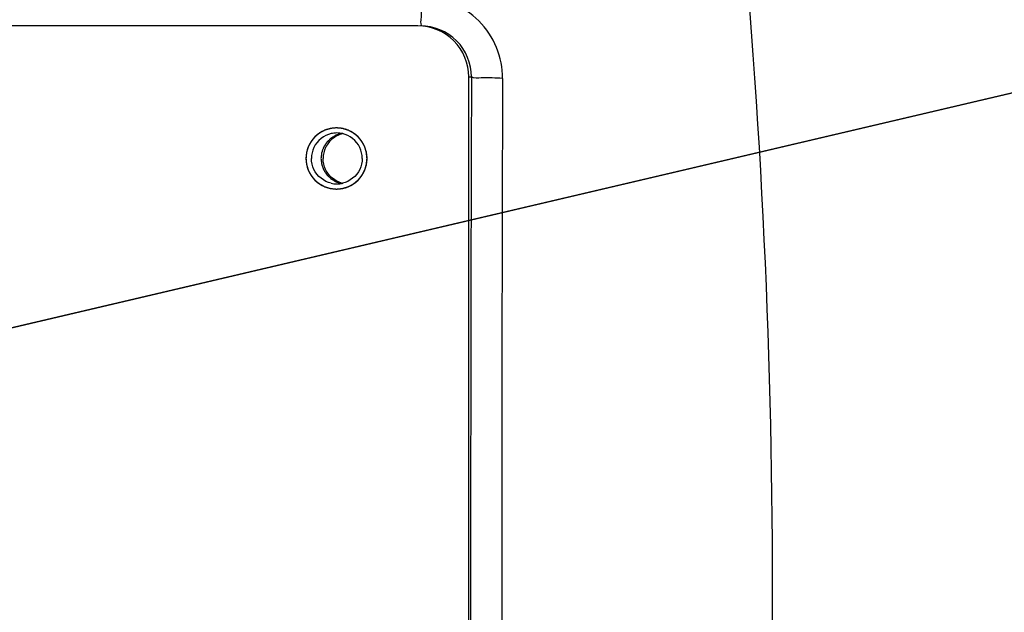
# Model space of a CAD drawing. Header units: millimetres. Extents: x 0 to 12486, y 0 to 8400.
# Tile 58 of 111: x 6630 to 6727, y 2004 to 2062. Entities that reach past the tile are written whole.
import ezdxf

# ---------------------------------------------------------------- set-up
doc = ezdxf.new("R2010")
doc.units = ezdxf.units.MM
doc.header["$LTSCALE"] = 653.4
doc.layers.get('0').update_dxf_attribs({"linetype": 'CONTINUOUS'})
for name, color, linetype in [('03__ASM_ALL_CURVES', 7, 'CONTINUOUS'), ('304102000126DXF_CONTINUOUS_LINE', 7, 'CONTINUOUS'), ('DRW0004_DXF_DIMENSION', 7, 'CONTINUOUS')]:
    doc.layers.add(name, color=color, linetype=linetype)
doc.styles.get("Standard").update_dxf_attribs({"font": 'txt', "width": 0.7})
doc.dimstyles.new('DIMSTYLE_1', dxfattribs={"dimtxt": 100, "dimasz": 60, "dimexe": 1.5, "dimexo": 0, "dimgap": 2.5, "dimtad": 0, "dimtih": 1, "dimtoh": 1, "dimdec": 1, "dimdsep": 46, "dimtxsty": 'Standard', "dimblk": '_FILLED', "dimblk1": '_FILLED', "dimblk2": '_FILLED', "dimcen": 0.09, "dimclrt": 5, "dimazin": 2, "dimtp": 0.5, "dimtm": 0.5, "dimtfac": 1, "dimtdec": 65535, "dimtofl": 0, "dimtmove": 0, "dimatfit": 3, "dimldrblk": '_FILLED', "dimfxl": 0, "dimtolj": 1, "dimarcsym": 0})
doc.dimstyles.new('DIMSTYLE_3', dxfattribs={"dimtxt": 100, "dimasz": 60, "dimexe": 1.5, "dimexo": 0, "dimtad": 1, "dimdsep": 46, "dimtxsty": 'Standard', "dimblk": '_FILLED', "dimblk1": '_FILLED', "dimblk2": '_FILLED', "dimcen": 0.09, "dimclrt": 5, "dimazin": 2, "dimtp": 1.2, "dimtm": 1.2, "dimtfac": 1, "dimtofl": 0, "dimtmove": 0, "dimatfit": 3, "dimldrblk": '_FILLED', "dimfxl": 0, "dimtolj": 1, "dimarcsym": 0})
doc.dimstyles.new('DIMSTYLE_5', dxfattribs={"dimtxt": 100, "dimasz": 60, "dimexe": 1.5, "dimexo": 0, "dimtad": 1, "dimdsep": 46, "dimtxsty": 'Standard', "dimblk": '_FILLED', "dimblk1": '_FILLED', "dimblk2": '_FILLED', "dimcen": 0.09, "dimclrt": 5, "dimazin": 2, "dimtp": 0.5, "dimtm": 0.5, "dimtfac": 1, "dimtofl": 0, "dimtmove": 0, "dimatfit": 3, "dimldrblk": '_FILLED', "dimfxl": 0, "dimtolj": 1, "dimarcsym": 0})

# ---------------------------------------------------------------- blocks, each defined once
blk = doc.blocks.new('*D2')
at = {"layer": 'DRW0004_DXF_DIMENSION', "color": 2, "linetype": 'Continuous'}
for start, end in [(92.702606, 167), (0, 74.123882)]:
    blk.add_arc((6436.31, 1986.422), 862.669, start, end, dxfattribs=at)
for points in [[(5604.512, 2240.249), (5595.752, 2180.48), (5618.035, 2236.627)], [(7289.897, 2046.142), (7298.979, 1986.422), (7303.889, 2046.629)]]:
    blk.add_solid(points, dxfattribs=at)
at = {"layer": 'DRW0004_DXF_DIMENSION', "color": 5, "linetype": 'Continuous', "insert": (6533.967, 2893.545), "char_height": 100, "width": 276.66667, "attachment_point": 2, "line_spacing_factor": 0.9}
blk.add_mtext('167\\fgdt;{\\fgdt;~}', dxfattribs=at)
blk = doc.blocks.new('_FILLED')
at = {"color": 0, "linetype": 'ByBlock'}
blk.add_solid([(0, 0), (-1, 0.1167), (-1, -0.1167)], dxfattribs=at)
blk = doc.blocks.new('*D7')
at = {"layer": 'DRW0004_DXF_DIMENSION', "color": 2, "linetype": 'Continuous'}
for p, q in [((6436.31, 1986.422), (9013.198, 2592.5)), ((8239.488, 2410.525), (6436.31, 1986.422)), ((8239.488, 2410.525), (8239.488, 2410.525))]:
    blk.add_line(p, q, dxfattribs=at)
at = {"layer": 'DRW0004_DXF_DIMENSION', "color": 2, "linetype": 'Continuous', "xscale": 60, "yscale": 60, "zscale": 60, "rotation": 193.2340523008}
blk.add_blockref('_FILLED', (8239.488, 2410.525), dxfattribs=at)
at = {"layer": 'DRW0004_DXF_DIMENSION', "color": 5, "linetype": 'Continuous', "insert": (8439.454, 2585.968), "char_height": 100, "width": 560, "attachment_point": 1, "rotation": 13.23529, "line_spacing_factor": 0.9}
blk.add_mtext('R1852.38', dxfattribs=at)
blk = doc.blocks.new('*D9')
at = {"layer": 'DRW0004_DXF_DIMENSION', "color": 2, "linetype": 'Continuous'}
for p, q in [((6436.31, 1986.422), (7469.638, 2916.6)), ((6671.17, 2197.838), (6436.31, 1986.422)), ((6671.17, 2197.838), (6671.17, 2197.838))]:
    blk.add_line(p, q, dxfattribs=at)
at = {"layer": 'DRW0004_DXF_DIMENSION', "color": 2, "linetype": 'Continuous', "xscale": 60, "yscale": 60, "zscale": 60, "rotation": 221.9916139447}
blk.add_blockref('_FILLED', (6671.17, 2197.838), dxfattribs=at)
at = {"layer": 'DRW0004_DXF_DIMENSION', "color": 5, "linetype": 'Continuous', "insert": (7177.904, 2822.173), "char_height": 100, "width": 280, "attachment_point": 1, "rotation": 41.99284, "line_spacing_factor": 0.9}
blk.add_mtext('R316', dxfattribs=at)

msp = doc.modelspace()

# ---------------------------------------------------------------- linework, layer by layer
at = {"color": 2, "linetype": 'Continuous'}
for radius in [489.216, 316]:
    msp.add_circle((6436.31, 1986.422), radius, dxfattribs=at)
at = {"layer": '03__ASM_ALL_CURVES', "color": 4, "linetype": 'Continuous'}
for radius in [489.216, 316]:
    msp.add_circle((6436.31, 1986.422), radius, dxfattribs=at)
at = {"layer": '304102000126DXF_CONTINUOUS_LINE', "color": 7, "linetype": 'Continuous'}
for p, q in [((6669.079, 2061.422), (6579.298, 2061.422)), ((6674.067, 1956.422), (6674.067, 2056.422))]:
    msp.add_line(p, q, dxfattribs=at)
at = {"layer": '304102000126DXF_CONTINUOUS_LINE', "color": 9, "linetype": 'Continuous'}
msp.add_line((6674.067, 2056.422), (6674.32, 2056.423), dxfattribs=at)
for centre, radius, start, end in [((5986.48, 2006.422), 717.337, 354.197761, 5.80224), ((21459.318, 2006.422), 14785.083, 179.8062339, 180.1937659), ((21446.378, 2006.422), 14769.094, 179.8065906, 180.1934094)]:
    msp.add_arc(centre, radius, start, end, dxfattribs=at)
at = {"layer": '304102000126DXF_CONTINUOUS_LINE', "color": 7, "linetype": 'Continuous'}
for centre, radius, start, end in [((6661.132, 2048.433), 2.488, 89.97892, 102.8641), ((6661.134, 2048.433), 2.488, 77.1359, 90.02108), ((6662.283, 2048.445), 2.477, 102.91438, 110.38465), ((6661.145, 2048.422), 2.946, 358.26636, 1.73364), ((6661.132, 2048.411), 2.488, 257.1359, 270.02108), ((6661.134, 2048.411), 2.488, 269.97892, 282.8641), ((6662.283, 2048.399), 2.477, 249.61535, 257.08562)]:
    msp.add_arc(centre, radius, start, end, dxfattribs=at)
at = {"layer": '304102000126DXF_CONTINUOUS_LINE', "color": 9, "linetype": 'Continuous'}
for points, knots in [([(6669.409, 2064.254), (6669.408, 2063.888), (6669.388, 2063.24), (6669.431, 2062.29), (6669.299, 2061.86), (6669.406, 2061.422), (6669.334, 2061.422)], [0, 0, 0, 0, 0.386504, 0.70988, 0.924384, 1, 1, 1, 1]), ([(6677.368, 2056.277), (6677.375, 2058.31), (6675.683, 2062.555), (6671.443, 2064.254), (6669.409, 2064.254)], [0, 0, 0, 0, 0.499838, 1, 1, 1, 1]), ([(6674.32, 2056.423), (6674.327, 2057.696), (6673.269, 2060.359), (6670.611, 2061.422), (6669.335, 2061.422)], [0, 0, 0, 0, 0.499478, 1, 1, 1, 1]), ([(6677.368, 2056.277), (6676.674, 2056.279), (6675.713, 2056.423), (6674.586, 2056.237), (6674.32, 2056.422)], [0, 0, 0, 0, 0.681654, 1, 1, 1, 1])]:
    msp.add_open_spline(points, degree=3, knots=knots, dxfattribs=at)
at = {"layer": '304102000126DXF_CONTINUOUS_LINE', "color": 7, "linetype": 'Continuous'}
for points, knots in [([(6674.067, 2056.422), (6674.067, 2057.697), (6673.005, 2060.352), (6670.352, 2061.422), (6669.079, 2061.422)], [0, 0, 0, 0, 0.500431, 1, 1, 1, 1]), ([(6661.098, 2051.422), (6660.335, 2051.422), (6658.742, 2050.78), (6658.106, 2049.187), (6658.106, 2048.422)], [0, 0, 0, 0, 0.499569, 1, 1, 1, 1]), ([(6661.579, 2050.872), (6661.512, 2050.85), (6661.411, 2050.817), (6661.277, 2050.774), (6661.193, 2050.746), (6661.126, 2050.725), (6661.084, 2050.711), (6661.054, 2050.702), (6661.038, 2050.695), (6661.023, 2050.686), (6661.004, 2050.675), (6660.974, 2050.656), (6660.936, 2050.634), (6660.876, 2050.597), (6660.8, 2050.552), (6660.724, 2050.506), (6660.664, 2050.47), (6660.626, 2050.447), (6660.596, 2050.429), (6660.577, 2050.417), (6660.561, 2050.409), (6660.548, 2050.397), (6660.526, 2050.375), (6660.493, 2050.344), (6660.442, 2050.294), (6660.378, 2050.231), (6660.313, 2050.169), (6660.262, 2050.119), (6660.223, 2050.081), (6660.191, 2050.05), (6660.168, 2050.028), (6660.156, 2050.016), (6660.145, 2050.007), (6660.139, 2049.995), (6660.129, 2049.98), (6660.113, 2049.954), (6660.088, 2049.917), (6660.06, 2049.873), (6660.022, 2049.813), (6659.974, 2049.739), (6659.926, 2049.664), (6659.888, 2049.605), (6659.864, 2049.568), (6659.847, 2049.542), (6659.838, 2049.527), (6659.832, 2049.509), (6659.825, 2049.489), (6659.813, 2049.455), (6659.797, 2049.412), (6659.773, 2049.345), (6659.743, 2049.26), (6659.713, 2049.176), (6659.689, 2049.108), (6659.674, 2049.066), (6659.661, 2049.032), (6659.654, 2049.011), (6659.647, 2048.994), (6659.644, 2048.977), (6659.641, 2048.945), (6659.636, 2048.901), (6659.628, 2048.83), (6659.618, 2048.741), (6659.601, 2048.599), (6659.589, 2048.493), (6659.581, 2048.422)], [0, 0, 0, 0, 0.0625, 0.09375, 0.125, 0.140625, 0.15625, 0.164062, 0.167969, 0.171875, 0.179688, 0.1875, 0.203125, 0.21875, 0.25, 0.28125, 0.296875, 0.3125, 0.320312, 0.328125, 0.332031, 0.335938, 0.34375, 0.359375, 0.375, 0.40625, 0.4375, 0.453125, 0.46875, 0.484375, 0.492188, 0.496094, 0.5, 0.503906, 0.507812, 0.515625, 0.53125, 0.546875, 0.5625, 0.59375, 0.625, 0.640625, 0.65625, 0.664062, 0.667969, 0.671875, 0.679688, 0.6875, 0.703125, 0.71875, 0.75, 0.78125, 0.796875, 0.8125, 0.820312, 0.828125, 0.832031, 0.835938, 0.84375, 0.859375, 0.875, 0.90625, 0.9375, 1, 1, 1, 1]), ([(6658.106, 2048.422), (6658.106, 2047.657), (6658.742, 2046.064), (6660.335, 2045.422), (6661.098, 2045.422)], [0, 0, 0, 0, 0.500431, 1, 1, 1, 1]), ([(6659.581, 2048.422), (6659.589, 2048.352), (6659.601, 2048.246), (6659.617, 2048.106), (6659.627, 2048.018), (6659.635, 2047.947), (6659.64, 2047.903), (6659.643, 2047.873), (6659.646, 2047.855), (6659.653, 2047.839), (6659.66, 2047.818), (6659.672, 2047.784), (6659.686, 2047.743), (6659.71, 2047.676), (6659.739, 2047.593), (6659.769, 2047.509), (6659.792, 2047.443), (6659.807, 2047.401), (6659.819, 2047.368), (6659.826, 2047.347), (6659.832, 2047.33), (6659.84, 2047.314), (6659.858, 2047.288), (6659.882, 2047.25), (6659.92, 2047.19), (6659.969, 2047.114), (6660.017, 2047.038), (6660.055, 2046.978), (6660.084, 2046.933), (6660.109, 2046.895), (6660.125, 2046.868), (6660.135, 2046.853), (6660.142, 2046.841), (6660.152, 2046.833), (6660.164, 2046.82), (6660.187, 2046.799), (6660.218, 2046.768), (6660.256, 2046.731), (6660.306, 2046.681), (6660.37, 2046.619), (6660.433, 2046.558), (6660.483, 2046.508), (6660.515, 2046.478), (6660.537, 2046.456), (6660.55, 2046.444), (6660.566, 2046.435), (6660.585, 2046.423), (6660.615, 2046.405), (6660.654, 2046.381), (6660.715, 2046.344), (6660.792, 2046.298), (6660.868, 2046.251), (6660.93, 2046.214), (6660.968, 2046.191), (6660.998, 2046.172), (6661.018, 2046.161), (6661.033, 2046.151), (6661.049, 2046.144), (6661.079, 2046.135), (6661.122, 2046.121), (6661.189, 2046.099), (6661.274, 2046.071), (6661.41, 2046.027), (6661.511, 2045.994), (6661.579, 2045.972)], [0, 0, 0, 0, 0.0625, 0.09375, 0.125, 0.140625, 0.15625, 0.164062, 0.167969, 0.171875, 0.179688, 0.1875, 0.203125, 0.21875, 0.25, 0.28125, 0.296875, 0.3125, 0.320312, 0.328125, 0.332031, 0.335938, 0.34375, 0.359375, 0.375, 0.40625, 0.4375, 0.453125, 0.46875, 0.484375, 0.492188, 0.496094, 0.5, 0.503906, 0.507812, 0.515625, 0.53125, 0.546875, 0.5625, 0.59375, 0.625, 0.640625, 0.65625, 0.664062, 0.667969, 0.671875, 0.679688, 0.6875, 0.703125, 0.71875, 0.75, 0.78125, 0.796875, 0.8125, 0.820312, 0.828125, 0.832031, 0.835938, 0.84375, 0.859375, 0.875, 0.90625, 0.9375, 1, 1, 1, 1])]:
    msp.add_open_spline(points, degree=3, knots=knots, dxfattribs=at)
at = {"layer": '304102000126DXF_CONTINUOUS_LINE', "color": 2, "linetype": 'Continuous'}
for points in [[(6664.091, 2048.422), (6664.086, 2048.47), (6664.077, 2048.568), (6664.065, 2048.689), (6664.055, 2048.786), (6664.048, 2048.859), (6664.042, 2048.92), (6664.038, 2048.962), (6664.036, 2048.986), (6664.035, 2049.005), (6664.029, 2049.022), (6664.022, 2049.045), (6664.009, 2049.086), (6663.992, 2049.145), (6663.971, 2049.215), (6663.95, 2049.285), (6663.929, 2049.355), (6663.907, 2049.425), (6663.89, 2049.483), (6663.878, 2049.524), (6663.87, 2049.547), (6663.866, 2049.565), (6663.856, 2049.581), (6663.845, 2049.603), (6663.825, 2049.64), (6663.797, 2049.694), (6663.762, 2049.759), (6663.728, 2049.824), (6663.694, 2049.888), (6663.66, 2049.953), (6663.631, 2050.007), (6663.611, 2050.044), (6663.599, 2050.066), (6663.592, 2050.083), (6663.579, 2050.096), (6663.564, 2050.116), (6663.536, 2050.149), (6663.497, 2050.197), (6663.45, 2050.255), (6663.403, 2050.313), (6663.356, 2050.37), (6663.309, 2050.428), (6663.269, 2050.476), (6663.242, 2050.51), (6663.226, 2050.529), (6663.215, 2050.544), (6663.2, 2050.555), (6663.182, 2050.57), (6663.149, 2050.597), (6663.102, 2050.636), (6663.045, 2050.683), (6662.989, 2050.729), (6662.932, 2050.775), (6662.876, 2050.822), (6662.829, 2050.861), (6662.796, 2050.888), (6662.777, 2050.903), (6662.764, 2050.916), (6662.747, 2050.923), (6662.726, 2050.935), (6662.688, 2050.955), (6662.635, 2050.984), (6662.57, 2051.019), (6662.506, 2051.053), (6662.441, 2051.088), (6662.377, 2051.122), (6662.323, 2051.151), (6662.286, 2051.171), (6662.264, 2051.183), (6662.249, 2051.192), (6662.231, 2051.197), (6662.208, 2051.204), (6662.167, 2051.216), (6662.109, 2051.234), (6662.039, 2051.256), (6661.969, 2051.277), (6661.899, 2051.298), (6661.83, 2051.32), (6661.771, 2051.338), (6661.731, 2051.35), (6661.707, 2051.357), (6661.69, 2051.364), (6661.671, 2051.364), (6661.647, 2051.367), (6661.604, 2051.371), (6661.542, 2051.378), (6661.468, 2051.385), (6661.394, 2051.392), (6661.32, 2051.4), (6661.246, 2051.407), (6661.185, 2051.413), (6661.141, 2051.418), (6661.117, 2051.42), (6661.098, 2051.423), (6661.08, 2051.42), (6661.056, 2051.418), (6661.014, 2051.413), (6660.953, 2051.408), (6660.88, 2051.4), (6660.808, 2051.393), (6660.735, 2051.386), (6660.662, 2051.379), (6660.602, 2051.373), (6660.559, 2051.369), (6660.535, 2051.366), (6660.517, 2051.366), (6660.5, 2051.359), (6660.476, 2051.353), (6660.436, 2051.34), (6660.377, 2051.322), (6660.307, 2051.301), (6660.238, 2051.28), (6660.168, 2051.259), (6660.098, 2051.238), (6660.04, 2051.22), (6659.999, 2051.208), (6659.976, 2051.201), (6659.958, 2051.196), (6659.942, 2051.187), (6659.92, 2051.176), (6659.883, 2051.155), (6659.829, 2051.127), (6659.765, 2051.092), (6659.7, 2051.058), (6659.636, 2051.024), (6659.571, 2050.989), (6659.518, 2050.961), (6659.48, 2050.941), (6659.458, 2050.929), (6659.442, 2050.922), (6659.428, 2050.909), (6659.409, 2050.893), (6659.375, 2050.865), (6659.327, 2050.826), (6659.27, 2050.779), (6659.212, 2050.732), (6659.155, 2050.685), (6659.097, 2050.638), (6659.049, 2050.598), (6659.016, 2050.571), (6658.997, 2050.555), (6658.981, 2050.544), (6658.971, 2050.529), (6658.955, 2050.51), (6658.928, 2050.477), (6658.89, 2050.43), (6658.843, 2050.374), (6658.797, 2050.317), (6658.751, 2050.26), (6658.704, 2050.204), (6658.666, 2050.157), (6658.638, 2050.124), (6658.623, 2050.105), (6658.611, 2050.091), (6658.603, 2050.074), (6658.591, 2050.053), (6658.571, 2050.015), (6658.542, 2049.962), (6658.508, 2049.897), (6658.473, 2049.833), (6658.439, 2049.768), (6658.404, 2049.704), (6658.376, 2049.65), (6658.355, 2049.612), (6658.344, 2049.591), (6658.335, 2049.575), (6658.33, 2049.557), (6658.323, 2049.534), (6658.311, 2049.493), (6658.293, 2049.435), (6658.271, 2049.365), (6658.25, 2049.295), (6658.229, 2049.225), (6658.207, 2049.155), (6658.19, 2049.096), (6658.177, 2049.056), (6658.17, 2049.032), (6658.164, 2049.015), (6658.163, 2048.996), (6658.16, 2048.972), (6658.156, 2048.928), (6658.15, 2048.867), (6658.143, 2048.792), (6658.133, 2048.694), (6658.12, 2048.57), (6658.111, 2048.471), (6658.106, 2048.422)], [(6658.106, 2048.422), (6658.11, 2048.373), (6658.12, 2048.276), (6658.132, 2048.155), (6658.141, 2048.058), (6658.148, 2047.985), (6658.154, 2047.924), (6658.158, 2047.882), (6658.161, 2047.857), (6658.162, 2047.839), (6658.168, 2047.822), (6658.175, 2047.798), (6658.187, 2047.757), (6658.205, 2047.699), (6658.226, 2047.629), (6658.247, 2047.559), (6658.268, 2047.489), (6658.289, 2047.419), (6658.307, 2047.36), (6658.319, 2047.319), (6658.326, 2047.296), (6658.331, 2047.278), (6658.34, 2047.263), (6658.351, 2047.241), (6658.372, 2047.203), (6658.4, 2047.149), (6658.434, 2047.085), (6658.469, 2047.02), (6658.503, 2046.956), (6658.537, 2046.891), (6658.566, 2046.837), (6658.586, 2046.799), (6658.597, 2046.778), (6658.605, 2046.761), (6658.618, 2046.747), (6658.633, 2046.728), (6658.661, 2046.695), (6658.7, 2046.646), (6658.747, 2046.589), (6658.794, 2046.531), (6658.841, 2046.473), (6658.888, 2046.416), (6658.927, 2046.368), (6658.955, 2046.334), (6658.971, 2046.315), (6658.982, 2046.3), (6658.997, 2046.289), (6659.015, 2046.273), (6659.048, 2046.246), (6659.095, 2046.208), (6659.151, 2046.161), (6659.208, 2046.115), (6659.264, 2046.068), (6659.321, 2046.022), (6659.368, 2045.983), (6659.401, 2045.956), (6659.42, 2045.941), (6659.433, 2045.928), (6659.45, 2045.92), (6659.471, 2045.909), (6659.509, 2045.889), (6659.562, 2045.86), (6659.627, 2045.825), (6659.691, 2045.791), (6659.755, 2045.756), (6659.82, 2045.721), (6659.873, 2045.693), (6659.911, 2045.672), (6659.932, 2045.661), (6659.948, 2045.651), (6659.966, 2045.647), (6659.989, 2045.64), (6660.03, 2045.627), (6660.088, 2045.609), (6660.158, 2045.588), (6660.228, 2045.567), (6660.297, 2045.545), (6660.367, 2045.524), (6660.425, 2045.506), (6660.466, 2045.493), (6660.489, 2045.487), (6660.507, 2045.48), (6660.525, 2045.479), (6660.55, 2045.477), (6660.593, 2045.473), (6660.655, 2045.466), (6660.729, 2045.459), (6660.803, 2045.451), (6660.877, 2045.444), (6660.951, 2045.437), (6661.012, 2045.431), (6661.055, 2045.426), (6661.08, 2045.424), (6661.098, 2045.421), (6661.117, 2045.424), (6661.141, 2045.426), (6661.183, 2045.43), (6661.244, 2045.436), (6661.316, 2045.443), (6661.389, 2045.45), (6661.462, 2045.458), (6661.534, 2045.465), (6661.595, 2045.471), (6661.637, 2045.475), (6661.661, 2045.477), (6661.68, 2045.478), (6661.697, 2045.485), (6661.72, 2045.491), (6661.761, 2045.504), (6661.819, 2045.521), (6661.889, 2045.542), (6661.959, 2045.564), (6662.029, 2045.585), (6662.099, 2045.606), (6662.157, 2045.624), (6662.198, 2045.636), (6662.221, 2045.643), (6662.239, 2045.647), (6662.255, 2045.657), (6662.276, 2045.668), (6662.314, 2045.688), (6662.368, 2045.717), (6662.432, 2045.751), (6662.497, 2045.786), (6662.561, 2045.82), (6662.626, 2045.854), (6662.679, 2045.883), (6662.717, 2045.903), (6662.738, 2045.915), (6662.755, 2045.922), (6662.769, 2045.935), (6662.788, 2045.95), (6662.822, 2045.978), (6662.87, 2046.017), (6662.927, 2046.065), (6662.985, 2046.112), (6663.042, 2046.159), (6663.1, 2046.206), (6663.147, 2046.246), (6663.181, 2046.273), (6663.2, 2046.289), (6663.215, 2046.3), (6663.226, 2046.315), (6663.242, 2046.333), (6663.269, 2046.367), (6663.307, 2046.414), (6663.354, 2046.47), (6663.4, 2046.527), (6663.446, 2046.583), (6663.493, 2046.64), (6663.531, 2046.687), (6663.558, 2046.72), (6663.573, 2046.739), (6663.586, 2046.752), (6663.594, 2046.769), (6663.606, 2046.791), (6663.625, 2046.828), (6663.654, 2046.882), (6663.689, 2046.946), (6663.723, 2047.011), (6663.758, 2047.075), (6663.792, 2047.14), (6663.821, 2047.194), (6663.841, 2047.231), (6663.852, 2047.253), (6663.862, 2047.269), (6663.866, 2047.287), (6663.874, 2047.31), (6663.886, 2047.351), (6663.904, 2047.409), (6663.925, 2047.479), (6663.947, 2047.549), (6663.968, 2047.619), (6663.989, 2047.689), (6664.007, 2047.747), (6664.02, 2047.788), (6664.026, 2047.811), (6664.033, 2047.829), (6664.034, 2047.848), (6664.036, 2047.872), (6664.041, 2047.915), (6664.047, 2047.977), (6664.054, 2048.051), (6664.064, 2048.15), (6664.076, 2048.274), (6664.086, 2048.372), (6664.091, 2048.422)]]:
    msp.add_open_spline(points, degree=3, knots=[0, 0, 0, 0, 0.015625, 0.03125, 0.039062, 0.046875, 0.054688, 0.058594, 0.060547, 0.0625, 0.064453, 0.066406, 0.070312, 0.078125, 0.085938, 0.09375, 0.101562, 0.109375, 0.117188, 0.121094, 0.123047, 0.125, 0.126953, 0.128906, 0.132812, 0.140625, 0.148438, 0.15625, 0.164062, 0.171875, 0.179688, 0.183594, 0.185547, 0.1875, 0.189453, 0.191406, 0.195312, 0.203125, 0.210938, 0.21875, 0.226562, 0.234375, 0.242188, 0.246094, 0.248047, 0.25, 0.251953, 0.253906, 0.257812, 0.265625, 0.273438, 0.28125, 0.289062, 0.296875, 0.304688, 0.308594, 0.310547, 0.3125, 0.314453, 0.316406, 0.320312, 0.328125, 0.335938, 0.34375, 0.351562, 0.359375, 0.367188, 0.371094, 0.373047, 0.375, 0.376953, 0.378906, 0.382812, 0.390625, 0.398438, 0.40625, 0.414062, 0.421875, 0.429688, 0.433594, 0.435547, 0.4375, 0.439453, 0.441406, 0.445312, 0.453125, 0.460938, 0.46875, 0.476562, 0.484375, 0.492188, 0.496094, 0.498047, 0.5, 0.501953, 0.503906, 0.507812, 0.515625, 0.523438, 0.53125, 0.539062, 0.546875, 0.554688, 0.558594, 0.560547, 0.5625, 0.564453, 0.566406, 0.570312, 0.578125, 0.585938, 0.59375, 0.601562, 0.609375, 0.617188, 0.621094, 0.623047, 0.625, 0.626953, 0.628906, 0.632812, 0.640625, 0.648438, 0.65625, 0.664062, 0.671875, 0.679688, 0.683594, 0.685547, 0.6875, 0.689453, 0.691406, 0.695312, 0.703125, 0.710938, 0.71875, 0.726562, 0.734375, 0.742188, 0.746094, 0.748047, 0.75, 0.751953, 0.753906, 0.757812, 0.765625, 0.773438, 0.78125, 0.789062, 0.796875, 0.804688, 0.808594, 0.810547, 0.8125, 0.814453, 0.816406, 0.820312, 0.828125, 0.835938, 0.84375, 0.851562, 0.859375, 0.867188, 0.871094, 0.873047, 0.875, 0.876953, 0.878906, 0.882812, 0.890625, 0.898438, 0.90625, 0.914062, 0.921875, 0.929688, 0.933594, 0.935547, 0.9375, 0.939453, 0.941406, 0.945312, 0.953125, 0.960938, 0.96875, 0.984375, 1, 1, 1, 1], dxfattribs=at)
at = {"layer": '304102000126DXF_CONTINUOUS_LINE', "color": 7, "linetype": 'Continuous'}
for points in [[(6660.578, 2050.859), (6659.874, 2050.698), (6659.198, 2050.158), (6658.886, 2049.507)], [(6661.42, 2050.767), (6661.172, 2050.675), (6660.936, 2050.541), (6660.729, 2050.376)], [(6662.244, 2051.194), (6661.884, 2051.343), (6661.488, 2051.422), (6661.098, 2051.422)], [(6663.38, 2049.507), (6663.068, 2050.158), (6662.392, 2050.698), (6661.688, 2050.859)], [(6663.863, 2049.57), (6663.572, 2050.277), (6662.95, 2050.9), (6662.244, 2051.194)], [(6660.729, 2050.376), (6660.44, 2050.145), (6660.197, 2049.841), (6660.037, 2049.507)], [(6658.886, 2049.507), (6658.726, 2049.172), (6658.639, 2048.793), (6658.639, 2048.422)], [(6660.037, 2049.507), (6659.877, 2049.172), (6659.79, 2048.793), (6659.79, 2048.422)], [(6663.627, 2048.422), (6663.627, 2048.793), (6663.54, 2049.172), (6663.38, 2049.507)], [(6664.09, 2048.511), (6664.079, 2048.872), (6664.001, 2049.236), (6663.863, 2049.57)], [(6658.886, 2047.337), (6658.726, 2047.672), (6658.639, 2048.051), (6658.639, 2048.422)], [(6660.037, 2047.337), (6659.877, 2047.672), (6659.79, 2048.051), (6659.79, 2048.422)], [(6663.627, 2048.422), (6663.627, 2048.051), (6663.54, 2047.672), (6663.38, 2047.337)], [(6663.863, 2047.274), (6664.001, 2047.608), (6664.079, 2047.972), (6664.09, 2048.333)], [(6660.578, 2045.985), (6659.874, 2046.146), (6659.198, 2046.686), (6658.886, 2047.337)], [(6660.729, 2046.467), (6660.44, 2046.699), (6660.197, 2047.003), (6660.037, 2047.337)], [(6663.38, 2047.337), (6663.068, 2046.686), (6662.392, 2046.146), (6661.688, 2045.985)], [(6662.244, 2045.65), (6662.95, 2045.943), (6663.572, 2046.567), (6663.863, 2047.274)], [(6661.42, 2046.077), (6661.172, 2046.169), (6660.936, 2046.302), (6660.729, 2046.467)], [(6661.098, 2045.422), (6661.488, 2045.422), (6661.884, 2045.501), (6662.244, 2045.65)]]:
    msp.add_open_spline(points, degree=3, dxfattribs=at)

# ---------------------------------------------------------------- dimensions: what is measured, and where the dimension line sits
at = {"layer": 'DRW0004_DXF_DIMENSION', "color": 2, "linetype": 'Continuous'}
for mpoint, dimstyle, picture, middle in [((6671.17, 2197.838), 'DIMSTYLE_5', '*D9', (7315.408, 2878.677)), ((8239.488, 2410.525), 'DIMSTYLE_3', '*D7', (8723.464, 2601.402))]:
    dim = msp.add_radius_dim(center=(6436.31, 1986.422), mpoint=mpoint, text='R<>', dimstyle=dimstyle, override={"dimpost": '<>'}, dxfattribs=at)
    dim.commit()
    dim.dimension.update_dxf_attribs({"geometry": picture, "text_midpoint": middle, "dimtype": 164})
dim = msp.add_angular_dim_2l(base=(6533.967, 2843.545), line1=((7290.352, 1986.422), (7298.979, 1986.422)), line2=((5604.157, 2178.54), (5595.752, 2180.48)), dimstyle='DIMSTYLE_1', dxfattribs=at)
dim.commit()
dim.dimension.update_dxf_attribs({"geometry": '*D2', "text_midpoint": (6533.967, 2843.545), "dimtype": 162})

doc.saveas('drawing.dxf')
